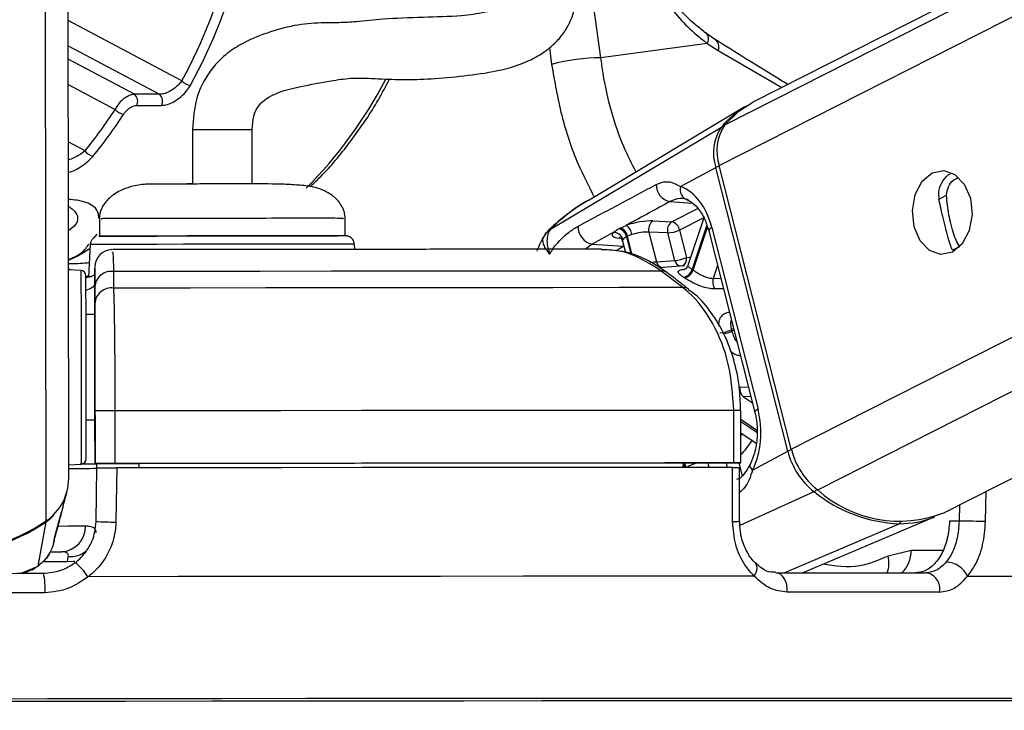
# Paper-space layout '2.5M DUO Surface Plate' of a CAD drawing. Header units: millimetres. Extents: x 20 to 18989, y 40 to 15016.
# Tile 51 of 109: x 9518 to 9630, y 6419 to 6497. Entities that reach past the tile are written whole.
import ezdxf

# ---------------------------------------------------------------- set-up
doc = ezdxf.new("R2010")
doc.units = ezdxf.units.MM
doc.layers.add('COMPONENT_GEOMETRY', color=7, linetype='Continuous')
doc.styles.add('SLDTEXTSTYLE1', font='TXT', dxfattribs={"width": 0.75})
doc.dimstyles.new('SLDDIMSTYLE0', dxfattribs={"dimtxt": 150, "dimasz": 6.604, "dimexe": 0, "dimexo": 0.0625, "dimgap": 37.5, "dimtad": 0, "dimtih": 1, "dimtoh": 1, "dimdec": 0, "dimlfac": 0.5, "dimrnd": 1e-09, "dimzin": 12, "dimdsep": 46, "dimtxsty": 'SLDTEXTSTYLE1', "dimsah": 1, "dimcen": 0.09, "dimadec": 0, "dimazin": 3, "dimtfac": 1, "dimtdec": 0, "dimtofl": 0, "dimtmove": 0, "dimatfit": 3, "dimfxl": 1, "dimfrac": 2, "dimtolj": 1, "dimtzin": 12, "dimarcsym": 0})

# ---------------------------------------------------------------- blocks, each defined once
blk = doc.blocks.new('_D_11')
at = {"layer": 'COMPONENT_GEOMETRY', "color": 7, "ltscale": 2}
for p, q in [((10095.94, 6611), (10095.94, 4483.81)), ((10095.94, 2118.49), (10095.94, 4245.68)), ((7098.83, 2118.49), (10102.29, 2118.49))]:
    blk.add_line(p, q, dxfattribs=at)
for points in [[(10095.94, 6611), (10094.93, 6604.4), (10096.96, 6604.4)], [(10095.94, 2118.49), (10096.96, 2125.1), (10094.93, 2125.1)]]:
    blk.add_solid(points, dxfattribs=at)
at = {"layer": 'COMPONENT_GEOMETRY', "color": 7, "ltscale": 2, "insert": (9874.28, 4439.04), "char_height": 150, "attachment_point": 1, "style": 'SLDTEXTSTYLE1'}
blk.add_mtext('2246', dxfattribs=at)

psp = doc.layouts.new('2.5M DUO Surface Plate')

# ---------------------------------------------------------------- linework, layer by layer
at = {"color": 8, "linetype": 'Continuous', "lineweight": 25, "ltscale": 2}
for p, q in [((9597.76, 6480.76), (9854.07, 6611)), ((9598.4, 6485.39), (9845.59, 6611)), ((9605.97, 6448.43), (9925.9, 6611)), ((9608.97, 6443.8), (9938.01, 6611)), ((9521.11, 6440.27), (9520.91, 6586.53)), ((9584.28, 6493.05), (9579.7, 6526.49)), ((9536.54, 6490.41), (9523.6, 6497.29)), ((9523.61, 6494.4), (9534, 6488.88)), ((9578.41, 6494.21), (9578.67, 6492.29)), ((9531.17, 6488.88), (9523.61, 6492.9)), ((9597.64, 6493.88), (9604.88, 6489.65)), ((9523.61, 6490.01), (9528.96, 6487.16)), ((9525.53, 6482.45), (9523.62, 6483.46)), ((9622.73, 6476.91), (9623.66, 6477.38)), ((9592.15, 6476.66), (9594.67, 6476.49)), ((9592.33, 6474.36), (9595.33, 6475.88)), ((9595.99, 6474.82), (9593.24, 6473.42)), ((9596.34, 6473.97), (9594.66, 6468.94)), ((9594.78, 6468.86), (9596.41, 6473.76)), ((9526.57, 6472.54), (9526.91, 6472.95)), ((9578.58, 6473.54), (9578.53, 6473.53)), ((9587.2, 6472.64), (9587.71, 6470.65)), ((9587.86, 6470.59), (9587.32, 6472.7)), ((9583.27, 6471.82), (9582.54, 6471.22)), ((9586.55, 6472.48), (9586.34, 6472.5)), ((9586.85, 6471.58), (9586.88, 6471.59)), ((9586.89, 6471.57), (9586.85, 6471.58)), ((9624.38, 6471.15), (9625.15, 6471.54)), ((9597.56, 6469.38), (9597.08, 6467.91)), ((9526.14, 6468.03), (9525.79, 6468.15)), ((9597.08, 6467.91), (9597.93, 6467.93)), ((9599.39, 6462.18), (9599.15, 6462.05)), ((9599.2, 6461.88), (9599.44, 6462)), ((9600.12, 6455.51), (9601.08, 6455.55)), ((9601.36, 6454.44), (9600.51, 6454.41)), ((9600.51, 6454.41), (9601.54, 6453.72)), ((9602.05, 6450.59), (9600.21, 6451.81)), ((9600.21, 6451.61), (9602.05, 6450.38)), ((9600.21, 6449.97), (9600.36, 6450.2)), ((9596.45, 6446.86), (9596.57, 6446.37)), ((9598.7, 6446.37), (9598.57, 6446.86)), ((9599.99, 6446.87), (9600.36, 6445.41)), ((9600.13, 6439.78), (9608.56, 6443.61)), ((9628.09, 6440.19), (9628.17, 6443.65)), ((9625.12, 6442.11), (9625.08, 6440.26)), ((9605.17, 6434.37), (9618.26, 6439.94)), ((9623.23, 6436.91), (9619.61, 6436.9)), ((9523.55, 6435.61), (9520.75, 6435.61)), ((9518.27, 6434.3), (9520.18, 6435.13)), ((9519.51, 6434.77), (9520.18, 6435.13)), ((9610.39, 6420.05), (9609.62, 6420.05)), ((9611.59, 6420.05), (9610.39, 6420.05))]:
    psp.add_line(p, q, dxfattribs=at)
at = {"color": 7, "linetype": 'Continuous', "lineweight": 25, "ltscale": 2}
for p, q in [((9843.69, 6611), (9601.6, 6487.98)), ((9623.34, 6441.2), (9957.49, 6611)), ((9523.67, 6445.09), (9523.46, 6601.68)), ((9597.22, 6495.18), (9596.09, 6495.96)), ((9596.4, 6494.68), (9584.28, 6493.05)), ((9596.4, 6494.68), (9597.64, 6493.88)), ((9534, 6488.88), (9531.17, 6488.88)), ((9531.39, 6487.61), (9534.22, 6487.61)), ((9600.61, 6487.41), (9583.2, 6476.97)), ((9578.53, 6473.53), (9598, 6485.15)), ((9537.77, 6484.87), (9537.78, 6478.66)), ((9544.58, 6478.73), (9544.57, 6484.88)), ((9593.35, 6478.38), (9597.36, 6480.54)), ((9605.58, 6448.22), (9597.36, 6480.54)), ((9605.97, 6448.43), (9597.76, 6480.76)), ((9527.16, 6474.7), (9527.16, 6472.71)), ((9555.16, 6472.74), (9555.16, 6474.74)), ((9586.48, 6473.64), (9587.17, 6473.95)), ((9590.19, 6474.45), (9592.33, 6474.36)), ((9595.99, 6474.81), (9594.18, 6469.38)), ((9585.67, 6473.13), (9583.27, 6471.82)), ((9587.81, 6472.89), (9587.32, 6472.7)), ((9589.76, 6473.17), (9590.62, 6469.79)), ((9591.91, 6473.08), (9589.76, 6473.17)), ((9592.7, 6469.96), (9591.91, 6473.08)), ((9593.24, 6473.42), (9594.04, 6470.29)), ((9596.56, 6473.33), (9601.82, 6452.63)), ((9596.92, 6473.7), (9602.18, 6453)), ((9526.11, 6471.76), (9525.92, 6468.04)), ((9556.24, 6471.21), (9556.21, 6471.8)), ((9583.27, 6471.82), (9586.85, 6471.58)), ((9586.74, 6472.15), (9587.07, 6470.87)), ((9524.63, 6470.4), (9523.61, 6469.94)), ((9526.09, 6471.26), (9524.63, 6470.4)), ((9590.62, 6469.79), (9592.7, 6469.96)), ((9593.82, 6469.34), (9590.91, 6469.12)), ((9523.91, 6468.87), (9523.61, 6469)), ((9525.07, 6468.81), (9523.64, 6468.88)), ((9525.64, 6468.1), (9525.93, 6468.1)), ((9526.28, 6468.06), (9525.83, 6468.19)), ((9526.64, 6468.96), (9526.64, 6467.35)), ((9528.78, 6468.69), (9528.78, 6466.8)), ((9593.62, 6466.85), (9591.16, 6468.74)), ((9526.64, 6467.35), (9526.65, 6463.78)), ((9526.64, 6465.05), (9526.64, 6466.94)), ((9526.65, 6463.78), (9525.65, 6463.78)), ((9526.65, 6463.78), (9526.65, 6463.78)), ((9526.65, 6457.9), (9526.67, 6446.79)), ((9526.67, 6446.81), (9526.66, 6452.81)), ((9528.93, 6452.81), (9528.94, 6446.81)), ((9599.43, 6446.87), (9599.42, 6452.87)), ((9600.22, 6446.87), (9600.21, 6452.87)), ((9525.66, 6451.78), (9526.66, 6451.78)), ((9526.67, 6446.77), (9526.66, 6451.78)), ((9526.66, 6451.78), (9526.67, 6446.76)), ((9600.21, 6450.29), (9601.96, 6449.13)), ((9601.56, 6446.06), (9605.58, 6448.22)), ((9526.67, 6446.81), (9526.67, 6446.79)), ((9526.67, 6446.79), (9531.67, 6446.8)), ((9531.67, 6446.81), (9531.67, 6446.8)), ((9531.67, 6446.81), (9531.67, 6446.32)), ((9531.67, 6446.8), (9531.67, 6446.32)), ((9593.64, 6446.86), (9593.63, 6446.37)), ((9593.64, 6446.85), (9599.63, 6446.87)), ((9523.67, 6446.67), (9525.1, 6446.75)), ((9526.67, 6446.77), (9526.67, 6446.76)), ((9526.89, 6446.77), (9526.67, 6446.77)), ((9526.78, 6440.2), (9526.88, 6446.31)), ((9526.88, 6446.29), (9526.89, 6446.79)), ((9600.07, 6440.23), (9600.05, 6446.37)), ((9523.01, 6441.83), (9523.45, 6443.51)), ((9522.07, 6438.34), (9522.85, 6441.25)), ((9523.01, 6441.83), (9522.82, 6441.15)), ((9520.18, 6435.13), (9521.09, 6440.17)), ((9607.23, 6434.37), (9622.29, 6440.73)), ((9625.08, 6440.26), (9623.99, 6440.26)), ((9521.93, 6437.68), (9522.03, 6438.06)), ((9522.01, 6438.16), (9522.07, 6438.34)), ((9522.09, 6438.41), (9522.11, 6438.46)), ((9521.66, 6436.75), (9522.87, 6436.75)), ((9619.61, 6436.9), (9616.98, 6436.26)), ((9523.55, 6435.61), (9523.62, 6436.2)), ((9518.46, 6434.28), (9519.52, 6434.75)), ((9519.53, 6434.71), (9519.91, 6434.99))]:
    psp.add_line(p, q, dxfattribs=at)
at = {"color": 7, "linetype": 'Continuous', "lineweight": 25, "ltscale": 2, "flags": 128}
for points in [[(9596.09, 6495.96), (9596.22, 6495.89), (9596.32, 6495.78), (9596.4, 6495.65), (9596.46, 6495.49), (9596.48, 6495.31), (9596.48, 6495.11), (9596.46, 6494.9), (9596.4, 6494.68)], [(9598.4, 6485.39), (9600.01, 6486.97), (9601.6, 6487.98)], [(9622.01, 6479.93), (9623.32, 6480.21), (9624.61, 6479.76), (9625.67, 6478.64), (9626.36, 6477.04), (9626.55, 6475.18), (9626.23, 6473.37), (9625.44, 6471.86), (9624.31, 6470.9), (9623, 6470.62), (9621.71, 6471.07), (9620.65, 6472.19), (9619.97, 6473.79), (9619.77, 6475.64), (9620.09, 6477.46), (9620.88, 6478.97), (9622.01, 6479.93)], [(9537.15, 6478.72), (9537.22, 6478.72), (9537.76, 6478.72)], [(9544.58, 6478.73), (9545.06, 6478.73), (9545.15, 6478.73)], [(9527.11, 6472.7), (9527.2, 6472.71), (9527.9, 6472.71), (9529.26, 6472.72), (9531.23, 6472.72), (9533.69, 6472.73), (9536.52, 6472.74), (9539.59, 6472.74), (9542.73, 6472.74), (9545.8, 6472.75), (9548.64, 6472.75), (9551.1, 6472.75)], [(9529.67, 6472.72), (9528.18, 6472.71), (9527.34, 6472.71), (9527.33, 6472.71)], [(9555.16, 6472.74), (9555.13, 6472.74), (9554.58, 6472.75), (9553.35, 6472.75), (9551.52, 6472.75), (9549.16, 6472.75), (9546.4, 6472.75), (9543.38, 6472.75), (9540.25, 6472.74), (9537.17, 6472.74), (9534.28, 6472.73), (9531.74, 6472.72), (9529.67, 6472.72)], [(9551.1, 6472.75), (9553.06, 6472.75), (9554.32, 6472.75)], [(9525.65, 6459.93), (9525.65, 6462.5), (9525.65, 6464.75), (9525.64, 6466.52), (9525.64, 6467.7), (9525.64, 6468.2), (9525.64, 6468.21)], [(9591.16, 6468.74), (9584.17, 6468.74), (9576.89, 6468.74), (9569.35, 6468.73), (9561.57, 6468.72), (9553.6, 6468.72), (9545.46, 6468.71), (9537.17, 6468.7), (9528.78, 6468.69)], [(9593.62, 6466.85), (9586.36, 6466.85), (9578.8, 6466.84), (9570.97, 6466.84), (9562.89, 6466.83), (9554.6, 6466.83), (9546.13, 6466.82), (9537.51, 6466.81), (9528.78, 6466.8)], [(9525.65, 6463.78), (9525.65, 6464.11), (9525.65, 6464.38)], [(9526.65, 6463.78), (9526.65, 6463.67), (9526.65, 6463.34), (9526.65, 6462.8), (9526.65, 6462.07), (9526.65, 6461.18), (9526.65, 6460.16), (9526.65, 6459.05), (9526.65, 6457.9)], [(9525.67, 6447.35), (9525.67, 6447.57), (9525.67, 6448.48), (9525.67, 6450.02), (9525.66, 6452.08), (9525.66, 6454.54), (9525.66, 6457.22), (9525.65, 6459.93)], [(9599.42, 6452.87), (9591.56, 6452.87), (9583.36, 6452.86), (9574.85, 6452.86), (9566.06, 6452.85), (9557.04, 6452.84), (9547.82, 6452.83), (9538.44, 6452.82), (9528.93, 6452.81)], [(9525.66, 6451.18), (9525.66, 6451.32), (9525.66, 6451.78)], [(9599.43, 6446.87), (9591.57, 6446.87), (9583.37, 6446.86), (9574.86, 6446.86), (9566.07, 6446.85), (9557.05, 6446.84), (9547.83, 6446.83), (9538.45, 6446.82), (9528.94, 6446.81)], [(9593.64, 6446.86), (9586.64, 6446.86), (9579.38, 6446.85), (9571.88, 6446.85), (9564.16, 6446.84), (9556.25, 6446.83), (9548.18, 6446.83), (9539.98, 6446.82), (9531.67, 6446.81)], [(9599.63, 6446.87), (9599.9, 6446.87), (9600.09, 6446.87), (9600.2, 6446.87), (9600.21, 6446.87), (9600.14, 6446.87), (9599.98, 6446.87), (9599.74, 6446.87), (9599.43, 6446.87)], [(9526.89, 6446.75), (9526.37, 6446.75), (9524.96, 6446.74)], [(9529.15, 6446.31), (9529.09, 6442.31), (9529.05, 6440.14)], [(9599.26, 6446.37), (9591.44, 6446.37), (9583.27, 6446.36), (9574.81, 6446.36), (9566.07, 6446.35), (9557.1, 6446.34), (9547.93, 6446.33), (9538.6, 6446.32), (9529.15, 6446.31)], [(9599.28, 6440.19), (9599.27, 6444.19), (9599.26, 6446.37)], [(9521.09, 6440.17), (9521.65, 6440.6), (9521.97, 6440.91)], [(9628.09, 6440.19), (9627.8, 6440.2), (9627.45, 6440.21), (9627.05, 6440.22), (9626.63, 6440.23), (9626.21, 6440.24), (9625.8, 6440.25), (9625.42, 6440.25), (9625.08, 6440.26)], [(9496.58, 6434.27), (9499.6, 6434.27), (9502.63, 6434.28), (9505.66, 6434.28), (9508.69, 6434.29), (9511.72, 6434.29), (9514.74, 6434.29), (9517.77, 6434.3), (9520.79, 6434.3)], [(9601.75, 6433.97), (9593.39, 6433.97), (9584.61, 6433.96), (9575.47, 6433.96), (9566.01, 6433.95), (9556.27, 6433.94), (9546.3, 6433.93), (9536.15, 6433.92), (9525.87, 6433.91)], [(9605.49, 6432.15), (9605.49, 6432.57), (9605.44, 6432.98), (9605.33, 6433.37), (9605.17, 6433.7), (9604.96, 6433.99), (9604.73, 6434.19), (9604.47, 6434.32), (9604.2, 6434.37)], [(9604.2, 6434.37), (9606.49, 6434.37), (9608.74, 6434.37), (9610.95, 6434.37), (9613.11, 6434.37), (9615.23, 6434.37), (9617.31, 6434.37), (9619.34, 6434.37), (9621.32, 6434.37)], [(9626.05, 6433.97), (9632.22, 6433.97), (9637.8, 6433.96), (9642.76, 6433.96), (9647.07, 6433.95), (9650.71, 6433.94), (9653.67, 6433.93), (9655.93, 6433.92), (9657.48, 6433.91)], [(9520.96, 6432.09), (9517.89, 6432.08), (9514.83, 6432.08), (9511.76, 6432.08), (9508.69, 6432.07), (9505.62, 6432.07), (9502.55, 6432.06), (9499.48, 6432.06), (9496.42, 6432.05)], [(9622.84, 6432.15), (9620.83, 6432.15), (9618.77, 6432.15), (9616.67, 6432.15), (9614.52, 6432.15), (9612.33, 6432.15), (9610.09, 6432.15), (9607.81, 6432.15), (9605.49, 6432.15)], [(9609.62, 6420.05), (9603.05, 6420.05), (9595.25, 6420.04), (9587.03, 6420.04), (9578.42, 6420.04), (9569.48, 6420.03), (9560.24, 6420.02), (9550.75, 6420.02), (9541.06, 6420.01), (9531.2, 6419.99), (9521.24, 6419.98), (9511.22, 6419.97)], [(9651.14, 6419.94), (9651.44, 6419.94), (9652.32, 6419.96), (9652.49, 6419.97), (9651.97, 6419.98), (9650.74, 6419.99), (9648.83, 6420.01), (9646.23, 6420.02), (9642.96, 6420.02), (9639.04, 6420.03), (9634.48, 6420.04), (9629.31, 6420.04), (9623.56, 6420.04), (9617.24, 6420.05), (9611.59, 6420.05)], [(9609.9, 6419.76), (9602.51, 6419.76), (9594.65, 6419.76), (9586.36, 6419.75), (9577.69, 6419.75), (9568.68, 6419.74), (9559.36, 6419.73), (9549.79, 6419.73), (9540.02, 6419.72), (9530.09, 6419.71), (9520.06, 6419.69), (9509.97, 6419.68)], [(9609.77, 6419.76), (9602.39, 6419.76), (9594.54, 6419.76), (9586.27, 6419.75), (9577.6, 6419.75), (9568.6, 6419.74), (9559.3, 6419.73), (9549.74, 6419.73), (9539.98, 6419.72), (9530.07, 6419.71), (9520.05, 6419.69), (9509.97, 6419.68)], [(9650.83, 6419.66), (9651.36, 6419.67), (9651.63, 6419.68), (9651.18, 6419.69), (9650.03, 6419.71), (9648.17, 6419.72), (9645.61, 6419.73), (9642.38, 6419.73), (9638.48, 6419.74), (9633.93, 6419.75), (9628.76, 6419.75), (9622.99, 6419.76), (9616.65, 6419.76), (9609.77, 6419.76)], [(9650.83, 6419.66), (9651.54, 6419.67), (9651.81, 6419.68), (9651.36, 6419.69), (9650.21, 6419.71), (9648.34, 6419.72), (9645.79, 6419.73), (9642.55, 6419.73), (9638.64, 6419.74), (9634.09, 6419.75), (9628.91, 6419.75), (9623.13, 6419.76), (9616.78, 6419.76), (9609.9, 6419.76)]]:
    psp.add_lwpolyline(points, dxfattribs=at)
at = {"color": 8, "linetype": 'Continuous', "lineweight": 25, "ltscale": 2, "flags": 128}
for points in [[(9537.82, 6484.87), (9537.79, 6484.87), (9538.19, 6484.87), (9539.04, 6484.88), (9540.22, 6484.88), (9541.54, 6484.88), (9542.81, 6484.88), (9543.82, 6484.88), (9544.43, 6484.88), (9544.55, 6484.88)], [(9596.92, 6473.7), (9596.76, 6473.6), (9596.64, 6473.51), (9596.57, 6473.42), (9596.56, 6473.35), (9596.56, 6473.33)], [(9551.8, 6471.8), (9549.27, 6471.8), (9546.35, 6471.8), (9543.19, 6471.8), (9539.94, 6471.79), (9536.75, 6471.79), (9533.76, 6471.78), (9531.11, 6471.78), (9528.94, 6471.77), (9527.34, 6471.77), (9526.38, 6471.76), (9526.11, 6471.76)], [(9586.14, 6471.16), (9586.4, 6471.33), (9586.85, 6471.58)], [(9594.04, 6470.29), (9594.36, 6470.33), (9594.51, 6470.34)], [(9525.07, 6468.81), (9525.07, 6468.79), (9525.07, 6468.26), (9525.07, 6467.02), (9525.08, 6465.15), (9525.08, 6462.77), (9525.08, 6460.05)], [(9525.08, 6460.05), (9525.09, 6457.18), (9525.09, 6454.35), (9525.09, 6451.76), (9525.1, 6449.57), (9525.1, 6447.94), (9525.1, 6446.99), (9525.1, 6446.75)], [(9602.18, 6453), (9602.02, 6452.9), (9601.9, 6452.8), (9601.83, 6452.72), (9601.82, 6452.64), (9601.82, 6452.63)], [(9601.56, 6446.06), (9601.42, 6446.24), (9601.33, 6446.41), (9601.28, 6446.57), (9601.29, 6446.72), (9601.31, 6446.79)], [(9521.07, 6440.25), (9521.08, 6440.2), (9521.09, 6440.17)], [(9522.49, 6439.69), (9523.58, 6439.7), (9524.69, 6439.7), (9525.57, 6439.7)], [(9524.38, 6435.66), (9524.16, 6435.63), (9523.55, 6435.61)], [(9601.75, 6433.97), (9601.92, 6434.3), (9602.03, 6434.61), (9602.08, 6434.9), (9602.06, 6435.15), (9601.97, 6435.35), (9601.9, 6435.44)]]:
    psp.add_lwpolyline(points, dxfattribs=at)
at = {"color": 7, "linetype": 'Continuous', "lineweight": 25, "ltscale": 4}
for centre, radius, start, end in [((9596.66, 6494.28), 1.06, 337.8199, 58.3208), ((9584.63, 6469.37), 23.69, 90.8668, 104.5742), ((9537.69, 6491.5), 1.58, 223.6939, 264.8958), ((9530.58, 6488.12), 0.957, 327.8272, 52.4313), ((9533.41, 6488.12), 0.957, 327.8272, 52.4313), ((9530.08, 6488.07), 1.44, 218.8418, 264.1464), ((9605.81, 6478.78), 10.08, 119.7419, 140.7928), ((9602.38, 6482.2), 5.28, 145.9789, 198.2709), ((9602.8, 6482.42), 5.31, 145.9762, 198.2718), ((9526.61, 6483.11), 1.27, 211.3903, 262.9209), ((9592.52, 6478.56), 1.94, 178.6672, 259.1473), ((9594.49, 6478.02), 1.2, 162.5593, 256.3224), ((9583.63, 6473.73), 1.94, 175.9795, 259.1348), ((9586.25, 6472.67), 1.58, 8.228, 54.16), ((9590.92, 6473.49), 1.21, 127.6327, 195.5113), ((9593.07, 6473.4), 1.21, 127.6253, 195.5155), ((9592.08, 6473.2), 1.19, 10.6607, 77.4342), ((9585.77, 6472.07), 1.07, 15.0538, 95.3536), ((9586, 6472.4), 1.23, 11.2348, 72.8057), ((9586.12, 6472.47), 1.23, 11.2278, 72.9913), ((9591.72, 6476.62), 3.54, 273.0019, 295.3977), ((9528.64, 6469.18), 2, 91.4857, 180.1261), ((9592.52, 6473.5), 3.55, 273.0192, 295.3805), ((9525.04, 6468.21), 0.6, 0.077, 87.077), ((9528.55, 6466.8), 1.91, 82.9339, 175.777), ((9591.28, 6467.85), 0.897, 53.6416, 97.2567), ((9593.44, 6469.27), 1.27, 281.7009, 344.6289), ((9593.55, 6469.22), 1.28, 281.5454, 343.8216), ((9589.68, 6461.33), 9.1, 55.8707, 56.7602), ((9589.26, 6461.24), 8.11, 55.9104, 56.8268), ((9598.37, 6467.5), 1.36, 162.6111, 215.9527), ((9528.55, 6464.91), 1.91, 83.0149, 175.7876), ((9597.63, 6465.18), 3.48, 273.0841, 295.921), ((9587.59, 6459.02), 11.96, 13.8448, 14.6999), ((9601.31, 6455.31), 1.21, 170.4344, 228.4188), ((9528.86, 6030.21), 422.6, 89.9905, 90.2983), ((9613.79, 6450.26), 8.47, 193.9789, 231.7865), ((9614.24, 6450.49), 8.52, 193.981, 231.7821), ((9525.07, 6447.35), 0.6, 273.077, 0.077), ((9528.89, 6015.34), 431.47, 89.9937, 90.2951), ((9523.39, 6836.25), 390, 270.0358, 270.512), ((9524.99, 6588.57), 141.81, 270.061, 270.6796), ((9517.83, 6445.11), 5.84, 304.0938, 359.8831), ((9618.96, 6456.48), 16.55, 231.0467, 267.5764), ((9618.26, 6454.15), 13.91, 228.1176, 291.4346), ((9508.65, 6458.57), 22.13, 235.91, 304.2438), ((9508.67, 6458.39), 22.05, 270.0265, 304.2731), ((9529.12, 6482.99), 42.85, 266.8662, 269.9053), ((9618.34, 6450.23), 10.28, 269.5861, 292.6397), ((9522.72, 6439.6), 2.85, 273.1171, 1.9982), ((9623.51, 6432.8), 2.79, 24.7155, 87.7354), ((9520.04, 6430.18), 6.91, 32.6344, 50.698), ((9513.88, 6432.67), 7.1, 355.2992, 13.2752), ((9621.01, 6432.53), 1.87, 348.4959, 80.4608)]:
    psp.add_arc(centre, radius, start, end, dxfattribs=at)
at = {"color": 8, "linetype": 'Continuous', "lineweight": 25, "ltscale": 4}
for centre, radius, start, end in [((9514.85, 6513.87), 50.59, 315.1546, 332.5368), ((9598.21, 6484.77), 0.432, 83.6805, 119.0624), ((9598.14, 6479.05), 1.68, 102.5311, 117.5407), ((9553.2, 6046.53), 425.28, 89.5946, 90.1885), ((9591.47, 6469.97), 0.874, 191.5466, 250.6391), ((9593.55, 6470.13), 0.864, 191.3927, 252.5418), ((9593.17, 6470.12), 0.885, 295.4163, 11.2898), ((9593.73, 6465.96), 0.895, 52.248, 97.125), ((9597.67, 6465.2), 3.65, 279.2798, 294.7808), ((9599.69, 6356.7), 96.17, 89.6869, 90.1574), ((9592.25, 6455.3), 10.95, 316.7071, 327.6431), ((9606.47, 6446.4), 2.02, 103.7946, 116.2661), ((9592.47, 6445.93), 1.47, 17.1259, 36.9065), ((9592.58, 6445.97), 1.49, 15.6679, 36.4846), ((9608.12, 6444.46), 0.964, 297.1978, 321.8213), ((9599.45, 6444.86), 4.66, 267.8286, 277.5711), ((9618.07, 6440.35), 0.447, 294.9705, 330.4395), ((9523.78, 6439.33), 3.13, 267.1186, 306.1955), ((9616.32, 6436.77), 3.29, 313.1231, 2.2273), ((9614.12, 6435.46), 2.97, 338.4733, 15.6251)]:
    psp.add_arc(centre, radius, start, end, dxfattribs=at)
at = {"color": 7, "linetype": 'Continuous', "lineweight": 25, "ltscale": 4}
for centre, major_axis, ratio, start_param, end_param in [((9504.97, 6524.1), (-0.48, 55.2), 0.718681, 4.049716, 4.665426), ((9505.53, 6524.1), (-0.48, 56), 0.718516, 4.04981, 4.66552), ((9499.32, 6524.1), (-0.48, 55.2), 0.718681, 3.851206, 3.973159), ((9499.87, 6524.1), (-0.48, 56), 0.718516, 3.8513, 3.973253), ((9592.28, 6471.2), (-0.17, 7.38), 0.672041, 5.041986, 6.032652), ((9588.43, 6473.5), (2.74, 0.59), 0.275805, 0.81783, 1.987524), ((9588.31, 6473.43), (2.74, 0.59), 0.275805, 2.80373, 3.854703), ((9588.63, 6472.56), (1.77, 0.34), 0.295802, 0.825008, 1.994702), ((9597.54, 6450.5), (-0.17, 7.38), 0.672041, 4.051321, 5.041986)]:
    psp.add_ellipse(centre, major_axis=major_axis, ratio=ratio, start_param=start_param, end_param=end_param, dxfattribs=at)
at = {"color": 8, "linetype": 'Continuous', "lineweight": 25, "ltscale": 4}
psp.add_ellipse((9588.51, 6472.5), major_axis=(1.77, 0.34), ratio=0.295802, start_param=2.810908, end_param=3.159182, dxfattribs=at)
at = {"color": 7, "linetype": 'Continuous', "lineweight": 25, "ltscale": 2}
for points, knots in [([(9544.57, 6484.88), (9544.6, 6485.4), (9544.64, 6486.31), (9545.28, 6487.71), (9547.01, 6489.08), (9549.81, 6489.74), (9553.04, 6490.35), (9555.88, 6490.79), (9558.75, 6490.67), (9561.78, 6490.52), (9565.02, 6490.62), (9568.55, 6490.96), (9572.43, 6491.46), (9575.51, 6492.36), (9577.72, 6493.57), (9579.1, 6494.7), (9580.14, 6495.95), (9581.21, 6497.89), (9581.79, 6500.93), (9581.04, 6505.21), (9578.84, 6510.23), (9576.56, 6513.69), (9575.27, 6515.65)], [0, 0, 0, 0, 0.022114, 0.038897, 0.072368, 0.146113, 0.207471, 0.244246, 0.286127, 0.338206, 0.39515, 0.456562, 0.515372, 0.570689, 0.597552, 0.623299, 0.646214, 0.667452, 0.719435, 0.785484, 0.878678, 1, 1, 1, 1]), ([(9570, 6511.25), (9570.75, 6510.14), (9572.2, 6508.02), (9573.78, 6504.95), (9574.62, 6502.59), (9574.82, 6501.07), (9574.72, 6500.25), (9574.53, 6499.85), (9574.32, 6499.59), (9574.07, 6499.37), (9573.7, 6499.13), (9572.71, 6498.62), (9570.89, 6498.14), (9567.94, 6497.73), (9563.89, 6497.67), (9559.68, 6497.49), (9556.73, 6497.16), (9554.51, 6497.02), (9552.18, 6497.06), (9549.36, 6496.8), (9546.22, 6495.92), (9543.59, 6494.84), (9541.38, 6493.35), (9539.53, 6491.4), (9538.03, 6488.44), (9537.86, 6486.08), (9537.77, 6484.87)], [0, 0, 0, 0, 0.081486, 0.156455, 0.209813, 0.236252, 0.252032, 0.260861, 0.264638, 0.269365, 0.275858, 0.284672, 0.32119, 0.366567, 0.438208, 0.515029, 0.575324, 0.614341, 0.65306, 0.706239, 0.760365, 0.814825, 0.849624, 0.893233, 0.94525, 1, 1, 1, 1]), ([(9587.23, 6510.66), (9587.63, 6508.69), (9588.44, 6504.77), (9591.36, 6499.55), (9594.21, 6496.38), (9595.98, 6495), (9596.4, 6494.68)], [0, 0, 0, 0, 0.300212, 0.600332, 0.90559, 1, 1, 1, 1]), ([(9596.09, 6495.96), (9595.72, 6496.26), (9594.13, 6497.51), (9591.55, 6500.37), (9589.08, 6504.93), (9588.1, 6508.49), (9587.85, 6510.26), (9587.81, 6510.49)], [0, 0, 0, 0, 0.095473, 0.402353, 0.701252, 0.962186, 1, 1, 1, 1]), ([(9605.58, 6490), (9605.36, 6490.13), (9602.35, 6491.94), (9599.69, 6493.62), (9597.22, 6495.18)], [0, 0, 0, 0, 0.07264, 1, 1, 1, 1]), ([(9551.15, 6478.35), (9551.71, 6478.88), (9553.46, 6480.53), (9556.07, 6483.85), (9558.55, 6487.42), (9559.79, 6489.82), (9560.2, 6490.62)], [0, 0, 0, 0, 0.160173, 0.496543, 0.833549, 1, 1, 1, 1]), ([(9536.54, 6490.41), (9536.44, 6490.27), (9536.2, 6489.96), (9535.69, 6489.52), (9535.1, 6489.16), (9534.5, 6488.92), (9534.16, 6488.89), (9534, 6488.88)], [0, 0, 0, 0, 0.1748784, 0.3963686, 0.6043046, 0.8032195, 1, 1, 1, 1]), ([(9534.22, 6487.61), (9534.45, 6487.63), (9534.91, 6487.68), (9535.7, 6488.04), (9536.48, 6488.59), (9537.13, 6489.25), (9537.42, 6489.72), (9537.55, 6489.92)], [0, 0, 0, 0, 0.1997559, 0.3998796, 0.6070509, 0.8265595, 1, 1, 1, 1]), ([(9531.17, 6488.88), (9531.01, 6488.86), (9530.69, 6488.82), (9530.16, 6488.55), (9529.65, 6488.15), (9529.23, 6487.66), (9529.04, 6487.32), (9528.96, 6487.16)], [0, 0, 0, 0, 0.203151, 0.4043313, 0.6084169, 0.8217332, 1, 1, 1, 1]), ([(9529.93, 6486.63), (9530, 6486.72), (9530.14, 6486.92), (9530.43, 6487.19), (9530.76, 6487.42), (9531.1, 6487.58), (9531.3, 6487.6), (9531.39, 6487.61)], [0, 0, 0, 0, 0.183062, 0.40002, 0.604344, 0.802373, 1, 1, 1, 1]), ([(9622.81, 6476.82), (9622.78, 6477.23), (9622.71, 6478.04), (9623.25, 6479.09), (9623.75, 6479.71), (9624.09, 6479.83), (9624.1, 6479.83)], [0, 0, 0, 0, 0.32917, 0.657891, 0.996457, 1, 1, 1, 1]), ([(9623.66, 6477.38), (9623.7, 6477.71), (9623.79, 6478.36), (9624.31, 6479.08), (9624.79, 6479.29), (9624.98, 6479.37)], [0, 0, 0, 0, 0.375651, 0.75076, 1, 1, 1, 1]), ([(9555.16, 6474.74), (9555.14, 6474.98), (9555.1, 6475.46), (9554.71, 6476.36), (9553.92, 6477.25), (9552.8, 6477.92), (9551.39, 6478.4), (9550.18, 6478.51), (9547.77, 6478.67), (9545.16, 6478.67), (9542.4, 6478.67), (9540.33, 6478.67), (9538.33, 6478.66), (9536.47, 6478.66), (9534.82, 6478.65), (9533.38, 6478.64), (9532.69, 6478.65), (9531.85, 6478.58), (9530.92, 6478.41), (9529.78, 6478.04), (9528.54, 6477.35), (9527.66, 6476.42), (9527.22, 6475.47), (9527.18, 6474.96), (9527.16, 6474.7)], [0, 0, 0, 0, 0.018782, 0.037882, 0.077119, 0.116247, 0.15366, 0.227179, 0.293701, 0.409151, 0.463505, 0.517176, 0.570155, 0.62288, 0.676532, 0.731306, 0.787193, 0.814145, 0.843484, 0.878198, 0.9181, 0.959721, 0.980095, 1, 1, 1, 1]), ([(9581.7, 6473.86), (9583.2, 6474.66), (9586.16, 6476.24), (9589.12, 6477.82), (9590.58, 6478.61)], [0, 0, 0, 0, 0.50674, 1, 1, 1, 1]), ([(9590.58, 6478.61), (9590.98, 6478.76), (9591.5, 6478.96), (9592.4, 6478.88), (9592.94, 6478.6), (9593.35, 6478.38)], [0, 0, 0, 0, 0.417875, 0.554013, 1, 1, 1, 1]), ([(9625.15, 6471.54), (9625.01, 6471.75), (9624.75, 6472.14), (9624.41, 6473.15), (9624.1, 6474.28), (9623.86, 6475.46), (9623.7, 6476.51), (9623.67, 6477.11), (9623.66, 6477.38)], [0, 0, 0, 0, 0.20463, 0.376315, 0.548827, 0.703367, 0.864298, 1, 1, 1, 1]), ([(9583.25, 6476.98), (9583.09, 6476.9), (9581.59, 6476.1), (9579.99, 6474.95), (9578.72, 6473.75), (9578.54, 6473.58)], [0, 0, 0, 0, 0.093893, 0.876888, 1, 1, 1, 1]), ([(9592.15, 6476.66), (9590.56, 6475.79), (9588.9, 6474.89), (9587.24, 6473.99), (9587.17, 6473.95)], [0, 0, 0, 0, 0.961058, 1, 1, 1, 1]), ([(9594.21, 6476.86), (9593.91, 6476.94), (9593.21, 6477.13), (9592.54, 6476.83), (9592.15, 6476.66)], [0, 0, 0, 0, 0.42976, 1, 1, 1, 1]), ([(9594, 6476.9), (9594.14, 6476.84), (9594.56, 6476.67), (9595.34, 6475.99), (9596.11, 6474.79), (9596.42, 6473.77), (9596.56, 6473.33)], [0, 0, 0, 0, 0.151532, 0.446653, 0.76276, 1, 1, 1, 1]), ([(9624.18, 6471.41), (9624.1, 6471.67), (9623.93, 6472.2), (9623.6, 6473.38), (9623.29, 6474.64), (9623.02, 6475.81), (9622.88, 6476.49), (9622.81, 6476.82)], [0, 0, 0, 0, 0.222082, 0.445755, 0.640134, 0.821661, 1, 1, 1, 1]), ([(9578.47, 6470.71), (9578.54, 6470.83), (9579.14, 6471.81), (9580.28, 6473.01), (9581.35, 6473.65), (9581.7, 6473.86)], [0, 0, 0, 0, 0.0822782, 0.7008284, 1, 1, 1, 1]), ([(9526.66, 6472.59), (9526.62, 6472.57), (9526.49, 6472.51), (9526.3, 6472.31), (9526.15, 6472.04), (9526.13, 6471.85), (9526.13, 6471.77)], [0, 0, 0, 0, 0.11974, 0.437113, 0.767254, 1, 1, 1, 1]), ([(9556.19, 6471.83), (9556.19, 6471.91), (9556.17, 6472.1), (9556.03, 6472.33), (9555.86, 6472.52), (9555.68, 6472.63), (9555.52, 6472.7), (9555.4, 6472.73), (9555.34, 6472.74), (9555.3, 6472.74), (9555.27, 6472.74), (9555.23, 6472.74), (9555.17, 6472.74), (9554.99, 6472.75), (9554.5, 6472.75), (9554.25, 6472.75)], [0, 0, 0, 0, 0.03984, 0.087666, 0.127283, 0.160757, 0.188217, 0.208474, 0.220216, 0.229719, 0.242687, 0.267599, 0.34074, 0.664861, 1, 1, 1, 1]), ([(9578.02, 6473.13), (9577.68, 6472.54), (9577.3, 6471.86), (9577.02, 6471.09), (9576.98, 6470.99)], [0, 0, 0, 0, 0.865833, 1, 1, 1, 1]), ([(9578.52, 6473.61), (9578.46, 6473.55), (9578.33, 6473.44), (9578.17, 6473.22), (9578.02, 6473.03), (9577.91, 6472.87), (9577.83, 6472.75), (9577.78, 6472.69), (9577.76, 6472.65), (9577.75, 6472.63), (9577.75, 6472.63), (9577.74, 6472.62), (9577.74, 6472.62), (9577.74, 6472.62), (9577.74, 6472.62), (9577.74, 6472.62), (9577.74, 6472.62), (9577.74, 6472.62)], [0, 0, 0, 0, 0.211091, 0.448381, 0.620052, 0.788942, 0.892769, 0.946669, 0.973461, 0.986752, 0.993308, 0.997055, 0.998851, 0.999482, 0.999773, 0.999886, 1, 1, 1, 1]), ([(9578.53, 6473.53), (9578.42, 6473.34), (9578.19, 6472.95), (9578.11, 6472.2), (9578.21, 6471.44), (9578.39, 6470.94), (9578.47, 6470.71)], [0, 0, 0, 0, 0.261813, 0.541772, 0.790415, 1, 1, 1, 1]), ([(9585.67, 6473.13), (9585.72, 6473.17), (9585.9, 6473.32), (9586.17, 6473.47), (9586.36, 6473.58)], [0, 0, 0, 0, 0.27454, 1, 1, 1, 1]), ([(9586.36, 6473.58), (9586.37, 6473.58), (9586.41, 6473.6), (9586.45, 6473.62), (9586.48, 6473.64)], [0, 0, 0, 0, 0.237265, 1, 1, 1, 1]), ([(9586.42, 6472.59), (9586.42, 6472.59), (9586.4, 6472.6), (9586.51, 6472.54), (9586.67, 6472.38), (9586.71, 6472.21), (9586.72, 6472.14)], [0, 0, 0, 0, 0.095095, 0.394581, 0.775184, 1, 1, 1, 1]), ([(9587.2, 6472.64), (9587.08, 6472.57), (9586.91, 6472.47), (9586.83, 6472.37), (9586.8, 6472.34)], [0, 0, 0, 0, 0.718793, 1, 1, 1, 1]), ([(9587.32, 6472.7), (9587.29, 6472.69), (9587.25, 6472.67), (9587.21, 6472.65), (9587.2, 6472.64)], [0, 0, 0, 0, 0.763326, 1, 1, 1, 1]), ([(9584.36, 6471.23), (9583.53, 6471.23), (9580.27, 6471.22), (9574.31, 6471.22), (9566.4, 6471.22), (9558.2, 6471.21), (9549.75, 6471.2), (9541.1, 6471.2), (9534.04, 6471.19), (9529.85, 6471.18), (9528.64, 6471.18)], [0, 0, 0, 0, 0.050578, 0.198705, 0.346847, 0.494983, 0.643115, 0.791244, 0.939369, 1, 1, 1, 1]), ([(9591.81, 6468.57), (9591.02, 6469.11), (9589.43, 6470.18), (9586.9, 6471.07), (9585.19, 6471.15), (9584.39, 6471.19)], [0, 0, 0, 0, 0.346047, 0.693847, 1, 1, 1, 1]), ([(9624.38, 6471.15), (9624.33, 6471.19), (9624.23, 6471.26), (9624.2, 6471.36), (9624.18, 6471.41)], [0, 0, 0, 0, 0.572577, 1, 1, 1, 1]), ([(9526.64, 6466.94), (9526.64, 6467.73), (9526.64, 6469.38), (9526.64, 6469.1), (9526.64, 6468.96)], [0, 0, 0, 0, 0.4842069, 1, 1, 1, 1]), ([(9594.17, 6469.38), (9594.13, 6469.28), (9594.05, 6469.09), (9593.86, 6468.94), (9593.77, 6468.91), (9593.78, 6468.91), (9593.79, 6468.91)], [0, 0, 0, 0, 0.33477, 0.649098, 0.895398, 1, 1, 1, 1]), ([(9526.64, 6468.27), (9526.45, 6468.2), (9526.21, 6468.11), (9525.8, 6468.01), (9525.7, 6467.99)], [0, 0, 0, 0, 0.766487, 1, 1, 1, 1]), ([(9594.26, 6466.68), (9593.69, 6467.12), (9592.87, 6467.76), (9592.06, 6468.38), (9591.81, 6468.57)], [0, 0, 0, 0, 0.699982, 1, 1, 1, 1]), ([(9593.7, 6468.03), (9593.6, 6468.1), (9593.33, 6468.28), (9593.07, 6468.54), (9593.05, 6468.75), (9593.31, 6468.9), (9593.68, 6468.95), (9593.88, 6468.97)], [0, 0, 0, 0, 0.116686, 0.333008, 0.551913, 0.773855, 1, 1, 1, 1]), ([(9594.78, 6468.86), (9594.92, 6468.77), (9595.2, 6468.58), (9595.74, 6468.28), (9596.29, 6468.03), (9596.75, 6467.91), (9596.99, 6467.91), (9597.08, 6467.91)], [0, 0, 0, 0, 0.219855, 0.44037, 0.663126, 0.885481, 1, 1, 1, 1]), ([(9597.27, 6466.71), (9597.15, 6466.71), (9596.78, 6466.71), (9596.08, 6466.86), (9595.23, 6467.18), (9594.42, 6467.57), (9594.01, 6467.83), (9593.8, 6467.96)], [0, 0, 0, 0, 0.119584, 0.349283, 0.573036, 0.788426, 1, 1, 1, 1]), ([(9528.78, 6466.8), (9528.81, 6465.78), (9528.86, 6463.73), (9528.91, 6459.01), (9528.93, 6455.17), (9528.93, 6453.1), (9528.93, 6452.81)], [0, 0, 0, 0, 0.317076, 0.634482, 0.949893, 1, 1, 1, 1]), ([(9599.42, 6452.87), (9599.3, 6454.66), (9599.05, 6458.23), (9597.13, 6462.97), (9595.09, 6465.64), (9593.82, 6466.69), (9593.62, 6466.85)], [0, 0, 0, 0, 0.3136559, 0.6271289, 0.9415977, 1, 1, 1, 1]), ([(9600.18, 6452.87), (9600.16, 6453.77), (9600.11, 6455.74), (9599.47, 6458.67), (9598.41, 6461.54), (9596.89, 6464.05), (9595.47, 6465.78), (9594.48, 6466.45), (9594.23, 6466.62)], [0, 0, 0, 0, 0.163159, 0.35414, 0.546082, 0.739643, 0.93318, 1, 1, 1, 1]), ([(9526.66, 6452.81), (9526.66, 6453.06), (9526.66, 6454.87), (9526.65, 6458.23), (9526.65, 6462.36), (9526.65, 6464.15), (9526.64, 6465.05)], [0, 0, 0, 0, 0.0500761, 0.3653129, 0.682704, 1, 1, 1, 1]), ([(9601.82, 6452.63), (9601.89, 6452.33), (9602.08, 6451.43), (9602.14, 6449.81), (9601.86, 6448.09), (9601.48, 6447.18), (9601.32, 6446.79)], [0, 0, 0, 0, 0.154001, 0.459565, 0.765711, 1, 1, 1, 1]), ([(9601.31, 6446.8), (9601.28, 6446.73), (9601.06, 6446.25), (9600.59, 6445.58), (9600.15, 6445.08), (9599.8, 6445), (9599.73, 6444.98)], [0, 0, 0, 0, 0.068722, 0.45796, 0.874386, 1, 1, 1, 1]), ([(9526.88, 6446.31), (9526.9, 6446.31), (9526.95, 6446.31), (9527.29, 6446.31), (9527.8, 6446.31), (9528.45, 6446.31), (9528.91, 6446.31), (9529.15, 6446.31)], [0, 0, 0, 0, 0.197584, 0.395119, 0.592691, 0.790307, 1, 1, 1, 1]), ([(9599.26, 6446.37), (9599.42, 6446.37), (9599.75, 6446.37), (9600.02, 6446.37), (9600.03, 6446.37), (9600.03, 6446.37)], [0, 0, 0, 0, 0.365408, 0.730801, 1, 1, 1, 1]), ([(9522.82, 6441.15), (9522.69, 6440.66), (9522.43, 6439.67), (9522.15, 6438.67), (9522.01, 6438.16)], [0, 0, 0, 0, 0.4932574, 1, 1, 1, 1]), ([(9524.42, 6435.53), (9524.46, 6435.56), (9525.04, 6436.01), (9525.98, 6437.08), (9526.67, 6438.73), (9526.75, 6439.8), (9526.78, 6440.2)], [0, 0, 0, 0, 0.029554, 0.405558, 0.779046, 1, 1, 1, 1]), ([(9529.05, 6440.14), (9529.01, 6439.61), (9528.9, 6438.18), (9527.96, 6435.98), (9526.7, 6434.55), (9525.92, 6433.95), (9525.87, 6433.91)], [0, 0, 0, 0, 0.2204975, 0.5936555, 0.9703489, 1, 1, 1, 1]), ([(9601.75, 6433.97), (9601.38, 6434.38), (9600.49, 6435.37), (9599.5, 6437.52), (9599.35, 6439.3), (9599.28, 6440.19)], [0, 0, 0, 0, 0.260355, 0.630691, 1, 1, 1, 1]), ([(9601.91, 6435.44), (9601.86, 6435.49), (9601.45, 6435.86), (9600.78, 6436.88), (9600.17, 6438.52), (9600.11, 6439.7), (9600.09, 6440.24)], [0, 0, 0, 0, 0.047765, 0.383892, 0.720776, 1, 1, 1, 1]), ([(9623.99, 6440.26), (9623.93, 6439.59), (9623.82, 6438.25), (9623.15, 6436.48), (9622.17, 6435.15), (9621.1, 6434.46), (9620.39, 6434.39), (9620.12, 6434.36)], [0, 0, 0, 0, 0.215285, 0.430553, 0.646488, 0.863795, 1, 1, 1, 1]), ([(9625.08, 6440.26), (9625.03, 6439.59), (9624.92, 6438.26), (9624.35, 6436.65), (9623.84, 6435.9), (9623.62, 6435.59)], [0, 0, 0, 0, 0.3700303, 0.7403279, 1, 1, 1, 1]), ([(9626.05, 6433.97), (9626.35, 6434.38), (9627.07, 6435.37), (9627.87, 6437.52), (9628.02, 6439.3), (9628.09, 6440.19)], [0, 0, 0, 0, 0.260355, 0.630691, 1, 1, 1, 1]), ([(9525.57, 6439.7), (9525.73, 6439.7), (9526.35, 6439.67), (9526.73, 6439.41), (9526.76, 6439.03), (9526.76, 6438.94)], [0, 0, 0, 0, 0.2131449, 0.8336935, 1, 1, 1, 1]), ([(9523.62, 6436.2), (9523.63, 6436.26), (9523.64, 6436.48), (9523.48, 6436.66), (9523.17, 6436.74), (9522.98, 6436.75), (9522.87, 6436.75)], [0, 0, 0, 0, 0.167611, 0.639689, 0.784601, 1, 1, 1, 1]), ([(9520.54, 6435.46), (9520.62, 6435.52), (9520.96, 6435.75), (9521.29, 6436.18), (9521.45, 6436.56), (9521.48, 6436.65)], [0, 0, 0, 0, 0.203762, 0.810422, 1, 1, 1, 1]), ([(9623.62, 6435.59), (9623.26, 6435.23), (9622.56, 6434.52), (9621.72, 6434.42), (9621.32, 6434.37)], [0, 0, 0, 0, 0.51941, 1, 1, 1, 1]), ([(9520.79, 6434.3), (9521.47, 6434.36), (9522.78, 6434.48), (9523.89, 6435.19), (9524.42, 6435.53)], [0, 0, 0, 0, 0.519522, 1, 1, 1, 1]), ([(9604.17, 6434.44), (9604, 6434.42), (9603.47, 6434.38), (9602.73, 6434.7), (9602.14, 6435.27), (9601.92, 6435.48)], [0, 0, 0, 0, 0.227967, 0.702691, 1, 1, 1, 1]), ([(9525.87, 6433.91), (9525.15, 6433.4), (9523.68, 6432.36), (9521.88, 6432.18), (9520.96, 6432.09)], [0, 0, 0, 0, 0.485344, 1, 1, 1, 1]), ([(9605.49, 6432.15), (9604.84, 6432.23), (9603.48, 6432.39), (9602.35, 6433.43), (9601.75, 6433.97)], [0, 0, 0, 0, 0.475858, 1, 1, 1, 1]), ([(9622.84, 6432.15), (9623.4, 6432.23), (9624.58, 6432.39), (9625.54, 6433.43), (9626.05, 6433.97)], [0, 0, 0, 0, 0.475858, 1, 1, 1, 1])]:
    psp.add_open_spline(points, degree=3, knots=knots, dxfattribs=at)
at = {"color": 8, "linetype": 'Continuous', "lineweight": 25, "ltscale": 2}
for points, knots in [([(9588.29, 6480.02), (9587.8, 6480.98), (9586.09, 6484.36), (9584.86, 6488.93), (9584.36, 6492.46), (9584.28, 6493.05)], [0, 0, 0, 0, 0.246486, 0.874361, 1, 1, 1, 1]), ([(9578.67, 6492.29), (9579.01, 6490.35), (9579.7, 6486.39), (9581.4, 6481.29), (9582.9, 6478.4), (9583.53, 6477.17)], [0, 0, 0, 0, 0.358733, 0.727854, 1, 1, 1, 1]), ([(9525.53, 6482.45), (9525.34, 6482.29), (9524.97, 6482), (9524.29, 6481.63), (9523.83, 6481.46), (9523.62, 6481.38)], [0, 0, 0, 0, 0.368892, 0.713363, 1, 1, 1, 1]), ([(9523.62, 6479.96), (9523.78, 6480.01), (9524.21, 6480.15), (9524.96, 6480.55), (9525.8, 6481.14), (9526.23, 6481.61), (9526.46, 6481.85)], [0, 0, 0, 0, 0.148546, 0.401495, 0.691537, 1, 1, 1, 1]), ([(9527.09, 6474.73), (9527.09, 6474.97), (9527.08, 6475.91), (9525.64, 6476.75), (9523.95, 6476.88), (9523.6, 6476.91)], [0, 0, 0, 0, 0.21612, 0.835273, 1, 1, 1, 1]), ([(9523.71, 6476.1), (9523.95, 6475.92), (9524.72, 6475.34), (9524.86, 6474.23), (9523.93, 6473.55), (9523.63, 6473.33)], [0, 0, 0, 0, 0.238083, 0.757862, 1, 1, 1, 1]), ([(9583.2, 6476.97), (9583.19, 6476.97), (9581.44, 6476.14), (9579.98, 6474.83), (9578.53, 6473.53)], [0, 0, 0, 0, 0.007263, 1, 1, 1, 1]), ([(9529.67, 6474.72), (9528.72, 6474.72), (9527.24, 6474.71), (9527.38, 6474.71), (9527.42, 6474.71)], [0, 0, 0, 0, 0.645511, 1, 1, 1, 1]), ([(9554.89, 6474.74), (9554.95, 6474.74), (9555.14, 6474.75), (9553.18, 6474.75), (9549.39, 6474.75), (9544.22, 6474.75), (9538.65, 6474.74), (9533.33, 6474.73), (9530.89, 6474.72), (9529.67, 6474.72)], [0, 0, 0, 0, 0.069884, 0.224905, 0.379924, 0.534942, 0.68996, 0.844983, 1, 1, 1, 1]), ([(9523.61, 6470.02), (9524.18, 6470.28), (9525.28, 6470.78), (9525.75, 6471.49), (9525.97, 6471.83)], [0, 0, 0, 0, 0.5268272, 1, 1, 1, 1]), ([(9577.8, 6472.58), (9577.75, 6472.54), (9577.6, 6472.41), (9577.66, 6472), (9577.85, 6471.41), (9578.21, 6470.93), (9578.42, 6470.64)], [0, 0, 0, 0, 0.113033, 0.387937, 0.641464, 1, 1, 1, 1]), ([(9528.64, 6470.89), (9528.66, 6470.95), (9528.7, 6471.06), (9528.74, 6470.01), (9528.77, 6469.05), (9528.78, 6468.69)], [0, 0, 0, 0, 0.365369, 0.760285, 1, 1, 1, 1]), ([(9591.16, 6468.74), (9589.69, 6469.68), (9587.5, 6471.08), (9585.13, 6471.15), (9584.35, 6471.17)], [0, 0, 0, 0, 0.673576, 1, 1, 1, 1]), ([(9526.01, 6469.68), (9525.34, 6469.61), (9524.58, 6469.53), (9523.71, 6469.55), (9523.61, 6469.55)], [0, 0, 0, 0, 0.885918, 1, 1, 1, 1]), ([(9589.93, 6469.73), (9590.08, 6469.75), (9590.34, 6469.77), (9590.54, 6469.79), (9590.62, 6469.79)], [0, 0, 0, 0, 0.605599, 1, 1, 1, 1]), ([(9594.19, 6469.38), (9594.19, 6469.34), (9594.2, 6469.27), (9594.41, 6469.11), (9594.6, 6468.98), (9594.66, 6468.94)], [0, 0, 0, 0, 0.374422, 0.779595, 1, 1, 1, 1]), ([(9526.64, 6467.35), (9526.61, 6467.17), (9526.57, 6466.89), (9525.89, 6466.62), (9525.64, 6466.52)], [0, 0, 0, 0, 0.626605, 1, 1, 1, 1]), ([(9598.24, 6466.73), (9598.13, 6466.73), (9597.81, 6466.72), (9597.49, 6466.71), (9597.27, 6466.71)], [0, 0, 0, 0, 0.3379151, 1, 1, 1, 1]), ([(9597.74, 6462.48), (9597.73, 6462.63), (9597.71, 6463.03), (9597.93, 6463.53), (9598.34, 6463.95), (9598.76, 6464.03), (9598.97, 6464.07)], [0, 0, 0, 0, 0.151929, 0.430263, 0.712464, 1, 1, 1, 1]), ([(9599.14, 6463.18), (9599.11, 6463.08), (9599.03, 6462.86), (9599.06, 6462.45), (9599.13, 6462.16), (9599.15, 6462.05)], [0, 0, 0, 0, 0.31895, 0.760051, 1, 1, 1, 1]), ([(9599.2, 6461.88), (9599.26, 6461.69), (9599.37, 6461.31), (9599.58, 6460.88), (9599.74, 6460.72), (9599.77, 6460.68)], [0, 0, 0, 0, 0.435283, 0.871817, 1, 1, 1, 1]), ([(9600.24, 6459.07), (9600.12, 6459.09), (9599.76, 6459.13), (9599.34, 6459.3), (9599.09, 6459.55), (9599.04, 6459.6)], [0, 0, 0, 0, 0.293178, 0.856314, 1, 1, 1, 1]), ([(9595.1, 6446.85), (9594.99, 6446.81), (9594.69, 6446.69), (9594.32, 6446.5), (9594.1, 6446.39), (9594.02, 6446.35)], [0, 0, 0, 0, 0.276658, 0.745233, 1, 1, 1, 1]), ([(9601.56, 6446.06), (9601.31, 6445.31), (9600.95, 6444.24), (9600.27, 6443.68), (9600.06, 6443.51)], [0, 0, 0, 0, 0.696821, 1, 1, 1, 1]), ([(9522.01, 6438.16), (9522, 6437.98), (9521.98, 6437.79), (9522.02, 6438.03), (9522.02, 6438.06)], [0, 0, 0, 0, 0.891452, 1, 1, 1, 1]), ([(9521.93, 6437.68), (9521.93, 6437.67), (9521.87, 6437.34), (9521.57, 6436.69), (9521.01, 6435.8), (9520.45, 6435.35), (9520.18, 6435.13)], [0, 0, 0, 0, 0.007647, 0.319835, 0.671286, 1, 1, 1, 1]), ([(9616.98, 6436.26), (9615.91, 6435.8), (9613.47, 6434.74), (9610.94, 6435.12), (9609.51, 6435.33)], [0, 0, 0, 0, 0.436468, 1, 1, 1, 1])]:
    psp.add_open_spline(points, degree=3, knots=knots, dxfattribs=at)

# ---------------------------------------------------------------- dimensions: what is measured, and where the dimension line sits
at = {"layer": 'COMPONENT_GEOMETRY', "color": 7, "ltscale": 2}
dim = psp.add_linear_dim(base=(10095.94, 6611), p1=(7096.29, 2118.49), p2=(12075.31, 6611), angle=90, dimstyle='SLDDIMSTYLE0', dxfattribs=at)
dim.commit()
dim.dimension.update_dxf_attribs({"geometry": '_D_11', "text_midpoint": (10095.94, 4364.75), "dimtype": 160})

doc.saveas('drawing.dxf')
